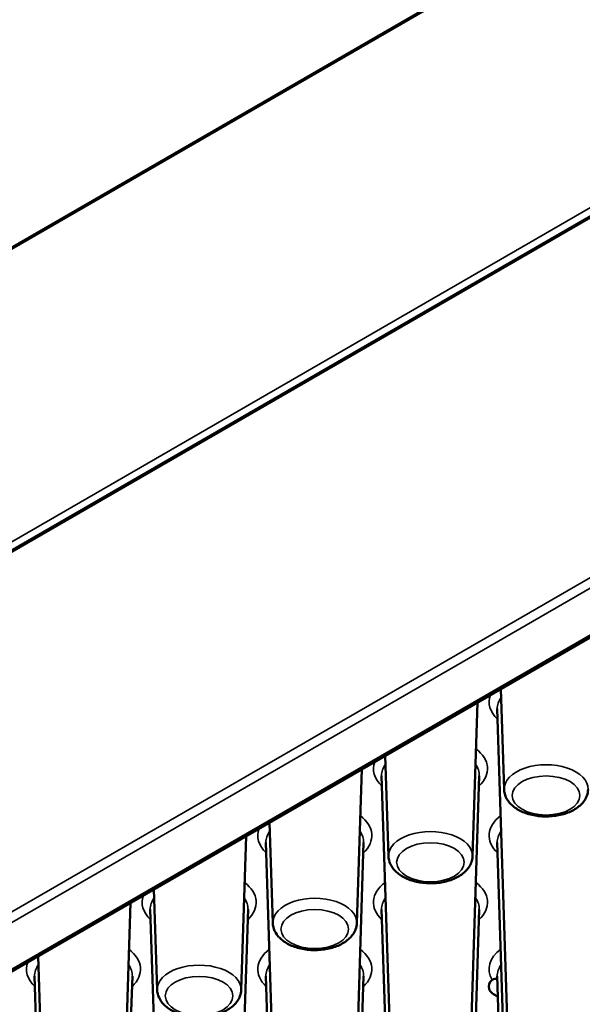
# Paper-space layout 'Sheet_1' of a CAD drawing. Header units: millimetres. Extents: x 0.8 to 58.3, y 0.8 to 58.3.
# Tile 64 of 128: x 10.4 to 11.8, y 46.8 to 49.1. Entities that reach past the tile are written whole.
import ezdxf

# ---------------------------------------------------------------- set-up
doc = ezdxf.new("R2010")
doc.units = ezdxf.units.MM
doc.layers.add('Visible (ISO)', color=7, linetype='Continuous', lineweight=50)
doc.layers.add('Visible Narrow (ISO)', color=7, linetype='Continuous', lineweight=35)

psp = doc.layouts.new('Sheet_1')

# ---------------------------------------------------------------- linework, layer by layer
at = {"layer": 'Visible (ISO)'}
for p, q in [((3.03885, 44.33945), (14.00735, 50.67212)), ((13.99841, 49.93808), (3.02991, 43.60541)), ((4.24538, 43.29452), (12.96465, 48.32859)), ((11.57351, 47.27891), (11.56574, 47.52093)), ((11.49725, 47.11818), (11.50912, 47.48824)), ((11.58175, 46.70038), (11.55699, 47.47245)), ((11.29512, 47.11818), (11.28735, 47.3602)), ((11.21887, 46.95746), (11.23074, 47.32752)), ((11.30336, 46.53965), (11.2786, 47.31172)), ((11.48901, 46.53965), (11.51377, 47.31172)), ((11.01673, 46.95746), (11.00897, 47.19948)), ((10.94048, 46.79673), (10.95235, 47.16679)), ((11.02497, 46.37892), (11.00021, 47.15099)), ((11.21062, 46.37892), (11.23539, 47.15099)), ((11.58175, 46.37892), (11.55699, 47.15099)), ((10.73834, 46.79673), (10.73058, 47.03875)), ((10.66209, 46.636), (10.67396, 47.00606)), ((10.74659, 46.2182), (10.72182, 46.99027)), ((10.93223, 46.2182), (10.957, 46.99027)), ((11.30336, 46.2182), (11.2786, 46.99027)), ((11.48901, 46.2182), (11.51377, 46.99027)), ((10.45995, 46.636), (10.45219, 46.87802)), ((10.4682, 46.05747), (10.44343, 46.82954)), ((10.65384, 46.05747), (10.67861, 46.82954)), ((11.02497, 46.05747), (11.00021, 46.82954)), ((11.21062, 46.05747), (11.23539, 46.82954)), ((11.58175, 46.05747), (11.55699, 46.82954))]:
    psp.add_line(p, q, dxfattribs=at)
psp.add_ellipse((11.58549, 46.80466), major_axis=(-0.04921, 0), ratio=0.5773503, start_param=5.6865672, end_param=7.2746285, dxfattribs=at)
for points, knots in [([(11.57351, 47.27891), (11.57371, 47.27245), (11.57529, 47.26608), (11.5809, 47.25379), (11.58514, 47.248), (11.59631, 47.23684), (11.60364, 47.23178), (11.62063, 47.22312), (11.63046, 47.21971), (11.65111, 47.21508), (11.66193, 47.21386), (11.68353, 47.21362), (11.69431, 47.21458), (11.71502, 47.21865), (11.72495, 47.22178), (11.7431, 47.23022), (11.75132, 47.23556), (11.76442, 47.24822), (11.76953, 47.25542), (11.77441, 47.26847), (11.77547, 47.27367), (11.77564, 47.27891)], [3.9455081, 3.9455081, 3.9455081, 3.9455081, 4.1845436, 4.1845436, 4.4511673, 4.4511673, 4.7745759, 4.7745759, 5.1276159, 5.1276159, 5.4784127, 5.4784127, 5.8261934, 5.8261934, 6.1764028, 6.1764028, 6.5300221, 6.5300221, 6.8559818, 6.8559818, 7.0500662, 7.0500662, 7.0500662, 7.0500662]), ([(11.29512, 47.11818), (11.29532, 47.11173), (11.2969, 47.10535), (11.30251, 47.09306), (11.30675, 47.08728), (11.31792, 47.07612), (11.32525, 47.07105), (11.34224, 47.06239), (11.35207, 47.05898), (11.37273, 47.05435), (11.38354, 47.05313), (11.40514, 47.05289), (11.41592, 47.05385), (11.43664, 47.05793), (11.44657, 47.06105), (11.46471, 47.0695), (11.47293, 47.07484), (11.48603, 47.08749), (11.49114, 47.0947), (11.49602, 47.10774), (11.49709, 47.11294), (11.49725, 47.11818)], [3.9455081, 3.9455081, 3.9455081, 3.9455081, 4.1845436, 4.1845436, 4.4511673, 4.4511673, 4.7745759, 4.7745759, 5.1276159, 5.1276159, 5.4784127, 5.4784127, 5.8261934, 5.8261934, 6.1764028, 6.1764028, 6.5300221, 6.5300221, 6.8559818, 6.8559818, 7.0500662, 7.0500662, 7.0500662, 7.0500662]), ([(11.01673, 46.95746), (11.01694, 46.951), (11.01851, 46.94462), (11.02412, 46.93234), (11.02836, 46.92655), (11.03953, 46.91539), (11.04686, 46.91032), (11.06385, 46.90166), (11.07368, 46.89825), (11.09434, 46.89362), (11.10515, 46.8924), (11.12675, 46.89216), (11.13753, 46.89312), (11.15825, 46.8972), (11.16818, 46.90032), (11.18632, 46.90877), (11.19455, 46.91411), (11.20764, 46.92677), (11.21275, 46.93397), (11.21763, 46.94702), (11.2187, 46.95221), (11.21887, 46.95746)], [3.9455081, 3.9455081, 3.9455081, 3.9455081, 4.1845436, 4.1845436, 4.4511673, 4.4511673, 4.7745759, 4.7745759, 5.1276159, 5.1276159, 5.4784127, 5.4784127, 5.8261934, 5.8261934, 6.1764028, 6.1764028, 6.5300221, 6.5300221, 6.8559818, 6.8559818, 7.0500662, 7.0500662, 7.0500662, 7.0500662]), ([(11.54478, 46.82062), (11.54494, 46.82076), (11.5451, 46.82089), (11.54708, 46.82244), (11.54904, 46.82325), (11.55268, 46.82364), (11.55438, 46.82333), (11.55637, 46.82226), (11.55682, 46.82195), (11.55724, 46.82161)], [0.083616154, 0.083616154, 0.083616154, 0.083616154, 0.085264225, 0.085264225, 0.103890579, 0.103890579, 0.120685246, 0.120685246, 0.125958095, 0.125958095, 0.125958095, 0.125958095]), ([(10.73834, 46.79673), (10.73855, 46.79027), (10.74013, 46.7839), (10.74573, 46.77161), (10.74997, 46.76582), (10.76115, 46.75466), (10.76847, 46.74959), (10.78546, 46.74094), (10.79529, 46.73753), (10.81595, 46.7329), (10.82676, 46.73168), (10.84836, 46.73143), (10.85914, 46.7324), (10.87986, 46.73647), (10.88979, 46.73959), (10.90793, 46.74804), (10.91616, 46.75338), (10.92925, 46.76604), (10.93436, 46.77324), (10.93924, 46.78629), (10.94031, 46.79149), (10.94048, 46.79673)], [3.9455081, 3.9455081, 3.9455081, 3.9455081, 4.1845436, 4.1845436, 4.4511673, 4.4511673, 4.7745759, 4.7745759, 5.1276159, 5.1276159, 5.4784127, 5.4784127, 5.8261934, 5.8261934, 6.1764028, 6.1764028, 6.5300221, 6.5300221, 6.8559818, 6.8559818, 7.0500662, 7.0500662, 7.0500662, 7.0500662])]:
    psp.add_open_spline(points, degree=3, knots=knots, dxfattribs=at)
at = {"layer": 'Visible Narrow (ISO)'}
for p, q in [((3.0364, 44.33418), (14.00491, 50.66685)), ((3.02777, 43.62509), (13.99627, 49.95776)), ((13.99597, 49.9328), (3.02746, 43.60013)), ((12.87304, 48.41917), (4.12917, 43.37089)), ((4.1403, 43.35142), (12.88417, 48.3997)), ((12.96215, 48.33247), (4.23751, 43.2953))]:
    psp.add_line(p, q, dxfattribs=at)
for centre, major_axis, start_param, end_param in [((11.67457, 47.48936), (-0.13729, 0), 6.0672132, 6.8366037), ((11.67457, 47.47371), (-0.11761, 0), 5.8798722, 6.3017026), ((11.39619, 47.32863), (0.13729, 0), 5.7297669, 6.9324051), ((11.39619, 47.32863), (-0.13729, 0), 6.0672132, 6.8366037), ((11.39619, 47.31298), (-0.11761, 0), 5.8798722, 6.3017026), ((11.39619, 47.31298), (0.11761, 0), 6.264668, 6.6864984), ((11.67457, 47.27999), (-0.10109, 0), 3.1230754, 6.3017026), ((11.1178, 47.1679), (0.13729, 0), 5.7297669, 6.9324051), ((11.67457, 47.1679), (-0.13729, 0), 5.6339655, 6.8366037), ((11.1178, 47.1679), (-0.13729, 0), 6.0672132, 6.8366037), ((11.1178, 47.15225), (-0.11761, 0), 5.8798722, 6.3017026), ((11.1178, 47.15225), (0.11761, 0), 6.264668, 6.6864984), ((11.39619, 47.11926), (-0.10109, 0), 3.1230754, 6.3017026), ((11.67457, 47.15225), (-0.11761, 0), 5.8798722, 6.3017026), ((10.83941, 47.00718), (0.13729, 0), 5.7297669, 6.9324051), ((11.39619, 47.00718), (-0.13729, 0), 5.6339655, 6.8366037), ((11.39619, 47.00718), (0.13729, 0), 5.7297669, 6.9324051), ((10.83941, 47.00718), (-0.13729, 0), 6.0672132, 6.8366037), ((10.83941, 46.99152), (-0.11761, 0), 5.8798722, 6.3017026), ((10.83941, 46.99152), (0.11761, 0), 6.264668, 6.6864984), ((11.1178, 46.95854), (-0.10109, 0), 3.1230754, 6.3017026), ((11.39619, 46.99152), (-0.11761, 0), 5.8798722, 6.3017026), ((11.39619, 46.99152), (0.11761, 0), 6.264668, 6.6864984), ((10.56102, 46.84645), (0.13729, 0), 5.7297669, 6.9324051), ((11.1178, 46.84645), (-0.13729, 0), 5.6339655, 6.8366037), ((11.1178, 46.84645), (0.13729, 0), 5.7297669, 6.9324051), ((11.67457, 46.84645), (-0.13729, 0), 5.6339655, 6.6150666), ((10.56102, 46.84645), (-0.13729, 0), 6.0672132, 6.8366037), ((10.56102, 46.8308), (-0.11761, 0), 5.8798722, 6.3017026), ((10.56102, 46.8308), (0.11761, 0), 6.264668, 6.6864984), ((10.83941, 46.79781), (-0.10109, 0), 3.1230754, 6.3017026), ((11.1178, 46.8308), (-0.11761, 0), 5.8798722, 6.3017026), ((11.1178, 46.8308), (0.11761, 0), 6.264668, 6.6864984), ((11.67457, 46.8308), (-0.11761, 0), 5.8798722, 6.3017026)]:
    psp.add_ellipse(centre, major_axis=major_axis, ratio=0.5773503, start_param=start_param, end_param=end_param, dxfattribs=at)
for centre in [(11.67457, 47.26434), (11.39619, 47.10361), (11.1178, 46.94288), (10.83941, 46.78216)]:
    psp.add_ellipse(centre, major_axis=(-0.08141, 0), ratio=0.5773503, dxfattribs=at)

doc.saveas('drawing.dxf')
